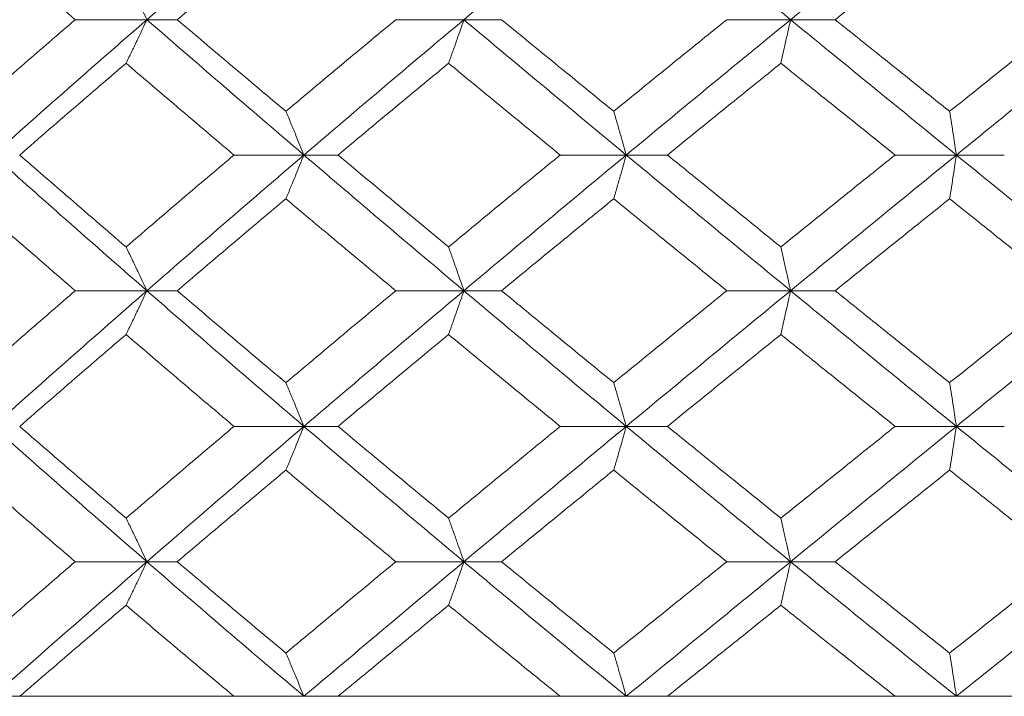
# Model space of a CAD drawing. Header units: inches. Extents: x -4 to 22.9, y -7.2 to 15.7.
# Tile 30 of 127: x -1.541 to -1.098, y 2.512 to 2.817. Entities that reach past the tile are written whole.
import ezdxf

# ---------------------------------------------------------------- set-up
doc = ezdxf.new("R2010")
doc.units = ezdxf.units.IN
doc.header["$MEASUREMENT"] = 0

msp = doc.modelspace()

# ---------------------------------------------------------------- linework, layer by layer
at = {"color": 7, "linetype": 'Continuous', "lineweight": 15}
for p, q in [((-1.48381, 2.8167), (-1.51609, 2.8167)), ((-1.48381, 2.8167), (-1.47013, 2.8167)), ((-1.34102, 2.8167), (-1.37169, 2.8167)), ((-1.34102, 2.8167), (-1.32403, 2.8167)), ((-1.19386, 2.8167), (-1.22259, 2.8167)), ((-1.19386, 2.8167), (-1.17376, 2.8167)), ((-1.41306, 2.75574), (-1.44458, 2.75574)), ((-1.41306, 2.75574), (-1.3977, 2.75574)), ((-1.26789, 2.75574), (-1.29762, 2.75574)), ((-1.26789, 2.75574), (-1.24932, 2.75574)), ((-1.11915, 2.75574), (-1.14678, 2.75574)), ((-1.11915, 2.75574), (-1.09757, 2.75574)), ((-1.48381, 2.69462), (-1.51609, 2.69462)), ((-1.48381, 2.69462), (-1.47013, 2.69462)), ((-1.34102, 2.69462), (-1.37169, 2.69462)), ((-1.34102, 2.69462), (-1.32403, 2.69462)), ((-1.19386, 2.69462), (-1.22259, 2.69462)), ((-1.19386, 2.69462), (-1.17376, 2.69462)), ((-1.41306, 2.6335), (-1.44458, 2.6335)), ((-1.41306, 2.6335), (-1.3977, 2.6335)), ((-1.26789, 2.6335), (-1.29762, 2.6335)), ((-1.26789, 2.6335), (-1.24932, 2.6335)), ((-1.11915, 2.6335), (-1.14678, 2.6335)), ((-1.11915, 2.6335), (-1.09757, 2.6335)), ((-1.48381, 2.57254), (-1.51609, 2.57254)), ((-1.48381, 2.57254), (-1.47013, 2.57254)), ((-1.34102, 2.57254), (-1.37169, 2.57254)), ((-1.34102, 2.57254), (-1.32403, 2.57254)), ((-1.19386, 2.57254), (-1.22259, 2.57254)), ((-1.19386, 2.57254), (-1.17376, 2.57254)), ((-2.41075, 2.51192), (0.52525, 2.51192)), ((-1.44458, 2.51192), (-1.5411, 2.51192)), ((-1.29762, 2.51192), (-1.3977, 2.51192)), ((-1.14678, 2.51192), (-1.24932, 2.51192)), ((-0.99371, 2.51192), (-1.09757, 2.51192))]:
    msp.add_line(p, q, dxfattribs=at)
for points, knots in [([(-1.48381, 2.8167), (-1.47069, 2.82805), (-1.4473, 2.84828), (-1.42351, 2.86846), (-1.41306, 2.87732)], [0, 0, 0, 0, 0.560759, 1, 1, 1, 1]), ([(-1.34102, 2.8167), (-1.32743, 2.82805), (-1.30319, 2.84828), (-1.27866, 2.86846), (-1.26789, 2.87732)], [0, 0, 0, 0, 0.560759, 1, 1, 1, 1]), ([(-1.19386, 2.8167), (-1.20774, 2.82805), (-1.23248, 2.84828), (-1.25708, 2.86846), (-1.26789, 2.87732)], [0, 0, 0, 0, 0.560759, 1, 1, 1, 1]), ([(-1.19386, 2.8167), (-1.17995, 2.82805), (-1.15514, 2.84828), (-1.13013, 2.86846), (-1.11915, 2.87732)], [0, 0, 0, 0, 0.560759, 1, 1, 1, 1]), ([(-1.51609, 2.8167), (-1.52502, 2.82439), (-1.54096, 2.8381), (-1.55673, 2.8518), (-1.56366, 2.85781)], [0, 0, 0, 0, 0.560476, 1, 1, 1, 1]), ([(-1.47013, 2.8167), (-1.46103, 2.82439), (-1.44481, 2.8381), (-1.42842, 2.8518), (-1.42121, 2.85781)], [0, 0, 0, 0, 0.560476, 1, 1, 1, 1]), ([(-1.17376, 2.8167), (-1.16415, 2.82439), (-1.14701, 2.8381), (-1.12978, 2.8518), (-1.1222, 2.85781)], [0, 0, 0, 0, 0.560476, 1, 1, 1, 1]), ([(-1.49319, 2.83629), (-1.49231, 2.83449), (-1.49055, 2.83089), (-1.48742, 2.82438), (-1.48518, 2.81962), (-1.48381, 2.8167)], [0, 0, 0, 0, 0.279356, 0.558712, 1, 1, 1, 1]), ([(-1.56366, 2.77543), (-1.55483, 2.78314), (-1.53907, 2.79691), (-1.52311, 2.81065), (-1.51609, 2.8167)], [0, 0, 0, 0, 0.560339, 1, 1, 1, 1]), ([(-1.55308, 2.75574), (-1.54025, 2.76714), (-1.51737, 2.78748), (-1.49406, 2.80778), (-1.48381, 2.8167)], [0, 0, 0, 0, 0.560458, 1, 1, 1, 1]), ([(-1.49319, 2.79707), (-1.49231, 2.79887), (-1.49055, 2.80248), (-1.48742, 2.809), (-1.48518, 2.81377), (-1.48381, 2.8167)], [0, 0, 0, 0, 0.2791678, 0.5583356, 1, 1, 1, 1]), ([(-1.41306, 2.75574), (-1.42636, 2.76714), (-1.4501, 2.78748), (-1.47352, 2.80778), (-1.48381, 2.8167)], [0, 0, 0, 0, 0.560458, 1, 1, 1, 1]), ([(-1.42121, 2.77543), (-1.43038, 2.78314), (-1.44676, 2.79691), (-1.46299, 2.81065), (-1.47013, 2.8167)], [0, 0, 0, 0, 0.560339, 1, 1, 1, 1]), ([(-1.42121, 2.77543), (-1.412, 2.78314), (-1.39557, 2.79691), (-1.37898, 2.81065), (-1.37169, 2.8167)], [0, 0, 0, 0, 0.560339, 1, 1, 1, 1]), ([(-1.41306, 2.75574), (-1.39969, 2.76714), (-1.37583, 2.78748), (-1.35165, 2.80778), (-1.34102, 2.8167)], [0, 0, 0, 0, 0.560458, 1, 1, 1, 1]), ([(-1.34792, 2.79707), (-1.34727, 2.79887), (-1.34598, 2.80248), (-1.34367, 2.809), (-1.34203, 2.81377), (-1.34102, 2.8167)], [0, 0, 0, 0, 0.279168, 0.558336, 1, 1, 1, 1]), ([(-1.26789, 2.75574), (-1.28161, 2.76714), (-1.30609, 2.78748), (-1.33035, 2.80778), (-1.34102, 2.8167)], [0, 0, 0, 0, 0.560458, 1, 1, 1, 1]), ([(-1.27352, 2.77543), (-1.28298, 2.78314), (-1.29986, 2.79691), (-1.31665, 2.81065), (-1.32403, 2.8167)], [0, 0, 0, 0, 0.560339, 1, 1, 1, 1]), ([(-1.27352, 2.77543), (-1.26404, 2.78314), (-1.24711, 2.79691), (-1.23008, 2.81065), (-1.22259, 2.8167)], [0, 0, 0, 0, 0.560339, 1, 1, 1, 1]), ([(-1.26789, 2.75574), (-1.25412, 2.76714), (-1.22955, 2.78748), (-1.20476, 2.80778), (-1.19386, 2.8167)], [0, 0, 0, 0, 0.560458, 1, 1, 1, 1]), ([(-1.19821, 2.79707), (-1.1978, 2.79887), (-1.19699, 2.80248), (-1.19554, 2.809), (-1.1945, 2.81377), (-1.19386, 2.8167)], [0, 0, 0, 0, 0.279168, 0.558336, 1, 1, 1, 1]), ([(-1.11915, 2.75574), (-1.13314, 2.76714), (-1.1581, 2.78748), (-1.18294, 2.80778), (-1.19386, 2.8167)], [0, 0, 0, 0, 0.560458, 1, 1, 1, 1]), ([(-1.1222, 2.77543), (-1.13185, 2.78314), (-1.14906, 2.79691), (-1.16622, 2.81065), (-1.17376, 2.8167)], [0, 0, 0, 0, 0.560339, 1, 1, 1, 1]), ([(-1.1222, 2.77543), (-1.11255, 2.78314), (-1.09532, 2.79691), (-1.07802, 2.81065), (-1.07042, 2.8167)], [0, 0, 0, 0, 0.560339, 1, 1, 1, 1]), ([(-1.11915, 2.75574), (-1.10513, 2.76714), (-1.08013, 2.78748), (-1.055, 2.80778), (-1.04395, 2.8167)], [0, 0, 0, 0, 0.560458, 1, 1, 1, 1]), ([(-1.5411, 2.75574), (-1.53221, 2.76346), (-1.51633, 2.77725), (-1.50025, 2.79101), (-1.49319, 2.79707)], [0, 0, 0, 0, 0.5602736, 1, 1, 1, 1]), ([(-1.44458, 2.75574), (-1.4537, 2.76346), (-1.46997, 2.77725), (-1.4861, 2.79101), (-1.49319, 2.79707)], [0, 0, 0, 0, 0.560274, 1, 1, 1, 1]), ([(-1.3977, 2.75574), (-1.38845, 2.76346), (-1.37192, 2.77725), (-1.35525, 2.79101), (-1.34792, 2.79707)], [0, 0, 0, 0, 0.5602736, 1, 1, 1, 1]), ([(-1.29762, 2.75574), (-1.30705, 2.76346), (-1.32386, 2.77725), (-1.34057, 2.79101), (-1.34792, 2.79707)], [0, 0, 0, 0, 0.560274, 1, 1, 1, 1]), ([(-1.24932, 2.75574), (-1.2398, 2.76346), (-1.22281, 2.77725), (-1.20573, 2.79101), (-1.19821, 2.79707)], [0, 0, 0, 0, 0.560274, 1, 1, 1, 1]), ([(-1.14678, 2.75574), (-1.1564, 2.76346), (-1.17358, 2.77725), (-1.19069, 2.79101), (-1.19821, 2.79707)], [0, 0, 0, 0, 0.560274, 1, 1, 1, 1]), ([(-1.42121, 2.77543), (-1.42044, 2.77362), (-1.41892, 2.77001), (-1.4162, 2.76347), (-1.41425, 2.75868), (-1.41306, 2.75574)], [0, 0, 0, 0, 0.27887, 0.557739, 1, 1, 1, 1]), ([(-1.27352, 2.77543), (-1.27299, 2.77362), (-1.27193, 2.77001), (-1.27005, 2.76347), (-1.26871, 2.75868), (-1.26789, 2.75574)], [0, 0, 0, 0, 0.27887, 0.557739, 1, 1, 1, 1]), ([(-1.1222, 2.77543), (-1.12192, 2.77362), (-1.12135, 2.77001), (-1.12032, 2.76347), (-1.1196, 2.75868), (-1.11915, 2.75574)], [0, 0, 0, 0, 0.2788696, 0.5577393, 1, 1, 1, 1]), ([(-1.48381, 2.69462), (-1.49685, 2.70604), (-1.52013, 2.72642), (-1.54301, 2.74678), (-1.55308, 2.75574)], [0, 0, 0, 0, 0.560155, 1, 1, 1, 1]), ([(-1.49319, 2.71434), (-1.50218, 2.72207), (-1.51824, 2.73588), (-1.53412, 2.74967), (-1.5411, 2.75574)], [0, 0, 0, 0, 0.5601361, 1, 1, 1, 1]), ([(-1.49319, 2.71434), (-1.48416, 2.72207), (-1.46804, 2.73588), (-1.45174, 2.74967), (-1.44458, 2.75574)], [0, 0, 0, 0, 0.560136, 1, 1, 1, 1]), ([(-1.48381, 2.69462), (-1.4707, 2.70604), (-1.44728, 2.72642), (-1.42351, 2.74678), (-1.41306, 2.75574)], [0, 0, 0, 0, 0.560155, 1, 1, 1, 1]), ([(-1.42121, 2.73604), (-1.42045, 2.73784), (-1.41892, 2.74146), (-1.4162, 2.74801), (-1.41425, 2.7528), (-1.41306, 2.75574)], [0, 0, 0, 0, 0.2787754, 0.5575509, 1, 1, 1, 1]), ([(-1.34102, 2.69462), (-1.35455, 2.70604), (-1.3787, 2.72642), (-1.40256, 2.74678), (-1.41306, 2.75574)], [0, 0, 0, 0, 0.5601553, 1, 1, 1, 1]), ([(-1.34792, 2.71434), (-1.35725, 2.72207), (-1.37391, 2.73588), (-1.39043, 2.74967), (-1.3977, 2.75574)], [0, 0, 0, 0, 0.560136, 1, 1, 1, 1]), ([(-1.34792, 2.71434), (-1.33856, 2.72207), (-1.32186, 2.73588), (-1.30503, 2.74967), (-1.29762, 2.75574)], [0, 0, 0, 0, 0.560136, 1, 1, 1, 1]), ([(-1.34102, 2.69462), (-1.32743, 2.70604), (-1.30318, 2.72642), (-1.27867, 2.74678), (-1.26789, 2.75574)], [0, 0, 0, 0, 0.560155, 1, 1, 1, 1]), ([(-1.27352, 2.73604), (-1.27299, 2.73784), (-1.27194, 2.74146), (-1.27005, 2.74801), (-1.26871, 2.7528), (-1.26789, 2.75574)], [0, 0, 0, 0, 0.278775, 0.557551, 1, 1, 1, 1]), ([(-1.19386, 2.69462), (-1.20773, 2.70604), (-1.2325, 2.72642), (-1.25708, 2.74678), (-1.26789, 2.75574)], [0, 0, 0, 0, 0.560155, 1, 1, 1, 1]), ([(-1.19821, 2.71434), (-1.20778, 2.72207), (-1.22485, 2.73588), (-1.24184, 2.74967), (-1.24932, 2.75574)], [0, 0, 0, 0, 0.560136, 1, 1, 1, 1]), ([(-1.19821, 2.71434), (-1.18863, 2.72207), (-1.17153, 2.73588), (-1.15434, 2.74967), (-1.14678, 2.75574)], [0, 0, 0, 0, 0.5601361, 1, 1, 1, 1]), ([(-1.19386, 2.69462), (-1.17995, 2.70604), (-1.15512, 2.72642), (-1.13014, 2.74678), (-1.11915, 2.75574)], [0, 0, 0, 0, 0.5601553, 1, 1, 1, 1]), ([(-1.1222, 2.73604), (-1.12192, 2.73784), (-1.12135, 2.74146), (-1.12033, 2.74801), (-1.1196, 2.7528), (-1.11915, 2.75574)], [0, 0, 0, 0, 0.278775, 0.557551, 1, 1, 1, 1]), ([(-1.04395, 2.69462), (-1.05802, 2.70604), (-1.08312, 2.72642), (-1.10814, 2.74678), (-1.11915, 2.75574)], [0, 0, 0, 0, 0.560155, 1, 1, 1, 1]), ([(-1.51609, 2.69462), (-1.52502, 2.70235), (-1.54096, 2.71616), (-1.55672, 2.72996), (-1.56366, 2.73604)], [0, 0, 0, 0, 0.560071, 1, 1, 1, 1]), ([(-1.47013, 2.69462), (-1.46104, 2.70235), (-1.44481, 2.71616), (-1.42842, 2.72996), (-1.42121, 2.73604)], [0, 0, 0, 0, 0.560071, 1, 1, 1, 1]), ([(-1.37169, 2.69462), (-1.38097, 2.70235), (-1.39754, 2.71616), (-1.41398, 2.72996), (-1.42121, 2.73604)], [0, 0, 0, 0, 0.560071, 1, 1, 1, 1]), ([(-1.32403, 2.69462), (-1.31463, 2.70235), (-1.29785, 2.71616), (-1.28095, 2.72996), (-1.27352, 2.73604)], [0, 0, 0, 0, 0.560071, 1, 1, 1, 1]), ([(-1.22259, 2.69462), (-1.23212, 2.70235), (-1.24914, 2.71616), (-1.26607, 2.72996), (-1.27352, 2.73604)], [0, 0, 0, 0, 0.560071, 1, 1, 1, 1]), ([(-1.17376, 2.69462), (-1.16416, 2.70235), (-1.147, 2.71616), (-1.12978, 2.72996), (-1.1222, 2.73604)], [0, 0, 0, 0, 0.5600706, 1, 1, 1, 1]), ([(-1.07042, 2.69462), (-1.0801, 2.70235), (-1.09738, 2.71616), (-1.11462, 2.72996), (-1.1222, 2.73604)], [0, 0, 0, 0, 0.560071, 1, 1, 1, 1]), ([(-1.49319, 2.71434), (-1.49231, 2.71253), (-1.49055, 2.70892), (-1.48742, 2.70236), (-1.48519, 2.69756), (-1.48381, 2.69462)], [0, 0, 0, 0, 0.278676, 0.557352, 1, 1, 1, 1]), ([(-1.34792, 2.71434), (-1.34727, 2.71253), (-1.34598, 2.70892), (-1.34368, 2.70236), (-1.34203, 2.69756), (-1.34102, 2.69462)], [0, 0, 0, 0, 0.278676, 0.557352, 1, 1, 1, 1]), ([(-1.19821, 2.71434), (-1.1978, 2.71253), (-1.19699, 2.70892), (-1.19554, 2.70236), (-1.1945, 2.69756), (-1.19386, 2.69462)], [0, 0, 0, 0, 0.278676, 0.5573521, 1, 1, 1, 1]), ([(-1.56366, 2.6532), (-1.55483, 2.66093), (-1.53906, 2.67473), (-1.52311, 2.68854), (-1.51609, 2.69462)], [0, 0, 0, 0, 0.559933, 1, 1, 1, 1]), ([(-1.55308, 2.6335), (-1.54026, 2.6449), (-1.51735, 2.66527), (-1.49406, 2.68565), (-1.48381, 2.69462)], [0, 0, 0, 0, 0.559853, 1, 1, 1, 1]), ([(-1.49319, 2.6749), (-1.49231, 2.6767), (-1.49055, 2.68032), (-1.48742, 2.68688), (-1.48519, 2.69167), (-1.48381, 2.69462)], [0, 0, 0, 0, 0.278676, 0.557352, 1, 1, 1, 1]), ([(-1.41306, 2.6335), (-1.42636, 2.6449), (-1.45012, 2.66527), (-1.47351, 2.68565), (-1.48381, 2.69462)], [0, 0, 0, 0, 0.559853, 1, 1, 1, 1]), ([(-1.42121, 2.6532), (-1.43038, 2.66093), (-1.44677, 2.67473), (-1.46299, 2.68854), (-1.47013, 2.69462)], [0, 0, 0, 0, 0.559933, 1, 1, 1, 1]), ([(-1.42121, 2.6532), (-1.412, 2.66093), (-1.39556, 2.67473), (-1.37898, 2.68854), (-1.37169, 2.69462)], [0, 0, 0, 0, 0.559933, 1, 1, 1, 1]), ([(-1.41306, 2.6335), (-1.39969, 2.6449), (-1.37582, 2.66527), (-1.35165, 2.68565), (-1.34102, 2.69462)], [0, 0, 0, 0, 0.559853, 1, 1, 1, 1]), ([(-1.34792, 2.6749), (-1.34727, 2.6767), (-1.34598, 2.68032), (-1.34368, 2.68688), (-1.34203, 2.69167), (-1.34102, 2.69462)], [0, 0, 0, 0, 0.278676, 0.557352, 1, 1, 1, 1]), ([(-1.26789, 2.6335), (-1.2816, 2.6449), (-1.3061, 2.66527), (-1.33035, 2.68565), (-1.34102, 2.69462)], [0, 0, 0, 0, 0.559853, 1, 1, 1, 1]), ([(-1.27352, 2.6532), (-1.28298, 2.66093), (-1.29987, 2.67473), (-1.31665, 2.68854), (-1.32403, 2.69462)], [0, 0, 0, 0, 0.559933, 1, 1, 1, 1]), ([(-1.27352, 2.6532), (-1.26404, 2.66093), (-1.24711, 2.67473), (-1.23008, 2.68854), (-1.22259, 2.69462)], [0, 0, 0, 0, 0.559933, 1, 1, 1, 1]), ([(-1.26789, 2.6335), (-1.25412, 2.6449), (-1.22954, 2.66527), (-1.20476, 2.68565), (-1.19386, 2.69462)], [0, 0, 0, 0, 0.559853, 1, 1, 1, 1]), ([(-1.19821, 2.6749), (-1.1978, 2.6767), (-1.19699, 2.68032), (-1.19554, 2.68688), (-1.1945, 2.69167), (-1.19386, 2.69462)], [0, 0, 0, 0, 0.278676, 0.557352, 1, 1, 1, 1]), ([(-1.11915, 2.6335), (-1.13313, 2.6449), (-1.15811, 2.66527), (-1.18294, 2.68565), (-1.19386, 2.69462)], [0, 0, 0, 0, 0.559853, 1, 1, 1, 1]), ([(-1.1222, 2.6532), (-1.13185, 2.66093), (-1.14906, 2.67473), (-1.16622, 2.68854), (-1.17376, 2.69462)], [0, 0, 0, 0, 0.559933, 1, 1, 1, 1]), ([(-1.1222, 2.6532), (-1.11255, 2.66093), (-1.09531, 2.67473), (-1.07803, 2.68854), (-1.07042, 2.69462)], [0, 0, 0, 0, 0.559933, 1, 1, 1, 1]), ([(-1.11915, 2.6335), (-1.10514, 2.6449), (-1.08011, 2.66527), (-1.055, 2.68565), (-1.04395, 2.69462)], [0, 0, 0, 0, 0.559853, 1, 1, 1, 1]), ([(-1.5411, 2.6335), (-1.53221, 2.64122), (-1.51632, 2.65502), (-1.50026, 2.66882), (-1.49319, 2.6749)], [0, 0, 0, 0, 0.559868, 1, 1, 1, 1]), ([(-1.44458, 2.6335), (-1.45369, 2.64122), (-1.46998, 2.65502), (-1.48609, 2.66882), (-1.49319, 2.6749)], [0, 0, 0, 0, 0.559868, 1, 1, 1, 1]), ([(-1.3977, 2.6335), (-1.38845, 2.64122), (-1.37191, 2.65502), (-1.35525, 2.66882), (-1.34792, 2.6749)], [0, 0, 0, 0, 0.559868, 1, 1, 1, 1]), ([(-1.29762, 2.6335), (-1.30704, 2.64122), (-1.32387, 2.65502), (-1.34057, 2.66882), (-1.34792, 2.6749)], [0, 0, 0, 0, 0.559868, 1, 1, 1, 1]), ([(-1.24932, 2.6335), (-1.2398, 2.64122), (-1.22281, 2.65502), (-1.20573, 2.66882), (-1.19821, 2.6749)], [0, 0, 0, 0, 0.5598675, 1, 1, 1, 1]), ([(-1.14678, 2.6335), (-1.1564, 2.64122), (-1.17358, 2.65502), (-1.19068, 2.66882), (-1.19821, 2.6749)], [0, 0, 0, 0, 0.559868, 1, 1, 1, 1]), ([(-1.42121, 2.6532), (-1.42045, 2.65139), (-1.41892, 2.64778), (-1.4162, 2.64123), (-1.41425, 2.63644), (-1.41306, 2.6335)], [0, 0, 0, 0, 0.278775, 0.557551, 1, 1, 1, 1]), ([(-1.27352, 2.6532), (-1.27299, 2.65139), (-1.27194, 2.64778), (-1.27005, 2.64123), (-1.26871, 2.63644), (-1.26789, 2.6335)], [0, 0, 0, 0, 0.2787754, 0.5575509, 1, 1, 1, 1]), ([(-1.1222, 2.6532), (-1.12192, 2.65139), (-1.12135, 2.64778), (-1.12033, 2.64123), (-1.1196, 2.63644), (-1.11915, 2.6335)], [0, 0, 0, 0, 0.278775, 0.557551, 1, 1, 1, 1]), ([(-1.48381, 2.57254), (-1.49685, 2.5839), (-1.52014, 2.6042), (-1.54301, 2.62454), (-1.55308, 2.6335)], [0, 0, 0, 0, 0.55955, 1, 1, 1, 1]), ([(-1.49319, 2.59217), (-1.50218, 2.59988), (-1.51824, 2.61364), (-1.53412, 2.62743), (-1.5411, 2.6335)], [0, 0, 0, 0, 0.55973, 1, 1, 1, 1]), ([(-1.49319, 2.59217), (-1.48416, 2.59988), (-1.46803, 2.61364), (-1.45175, 2.62743), (-1.44458, 2.6335)], [0, 0, 0, 0, 0.55973, 1, 1, 1, 1]), ([(-1.48381, 2.57254), (-1.4707, 2.5839), (-1.44727, 2.6042), (-1.42352, 2.62454), (-1.41306, 2.6335)], [0, 0, 0, 0, 0.55955, 1, 1, 1, 1]), ([(-1.42121, 2.61381), (-1.42044, 2.61561), (-1.41892, 2.61923), (-1.4162, 2.62577), (-1.41425, 2.63056), (-1.41306, 2.6335)], [0, 0, 0, 0, 0.27887, 0.557739, 1, 1, 1, 1]), ([(-1.34102, 2.57254), (-1.35454, 2.5839), (-1.37871, 2.6042), (-1.40256, 2.62454), (-1.41306, 2.6335)], [0, 0, 0, 0, 0.55955, 1, 1, 1, 1]), ([(-1.34792, 2.59217), (-1.35725, 2.59988), (-1.37391, 2.61364), (-1.39043, 2.62743), (-1.3977, 2.6335)], [0, 0, 0, 0, 0.55973, 1, 1, 1, 1]), ([(-1.34792, 2.59217), (-1.33856, 2.59988), (-1.32185, 2.61364), (-1.30503, 2.62743), (-1.29762, 2.6335)], [0, 0, 0, 0, 0.55973, 1, 1, 1, 1]), ([(-1.34102, 2.57254), (-1.32744, 2.5839), (-1.30316, 2.6042), (-1.27867, 2.62454), (-1.26789, 2.6335)], [0, 0, 0, 0, 0.55955, 1, 1, 1, 1]), ([(-1.27352, 2.61381), (-1.27299, 2.61561), (-1.27193, 2.61923), (-1.27005, 2.62577), (-1.26871, 2.63056), (-1.26789, 2.6335)], [0, 0, 0, 0, 0.27887, 0.557739, 1, 1, 1, 1]), ([(-1.19386, 2.57254), (-1.20773, 2.5839), (-1.23251, 2.6042), (-1.25707, 2.62454), (-1.26789, 2.6335)], [0, 0, 0, 0, 0.55955, 1, 1, 1, 1]), ([(-1.19821, 2.59217), (-1.20777, 2.59988), (-1.22486, 2.61364), (-1.24184, 2.62743), (-1.24932, 2.6335)], [0, 0, 0, 0, 0.55973, 1, 1, 1, 1]), ([(-1.19821, 2.59217), (-1.18863, 2.59988), (-1.17152, 2.61364), (-1.15434, 2.62743), (-1.14678, 2.6335)], [0, 0, 0, 0, 0.55973, 1, 1, 1, 1]), ([(-1.19386, 2.57254), (-1.17996, 2.5839), (-1.15511, 2.6042), (-1.13014, 2.62454), (-1.11915, 2.6335)], [0, 0, 0, 0, 0.55955, 1, 1, 1, 1]), ([(-1.1222, 2.61381), (-1.12192, 2.61561), (-1.12135, 2.61923), (-1.12032, 2.62577), (-1.1196, 2.63056), (-1.11915, 2.6335)], [0, 0, 0, 0, 0.27887, 0.557739, 1, 1, 1, 1]), ([(-1.04395, 2.57254), (-1.05801, 2.5839), (-1.08314, 2.6042), (-1.10814, 2.62454), (-1.11915, 2.6335)], [0, 0, 0, 0, 0.55955, 1, 1, 1, 1]), ([(-1.51609, 2.57254), (-1.52502, 2.58023), (-1.54097, 2.59398), (-1.55672, 2.60775), (-1.56366, 2.61381)], [0, 0, 0, 0, 0.559665, 1, 1, 1, 1]), ([(-1.47013, 2.57254), (-1.46104, 2.58023), (-1.4448, 2.59398), (-1.42842, 2.60775), (-1.42121, 2.61381)], [0, 0, 0, 0, 0.559665, 1, 1, 1, 1]), ([(-1.37169, 2.57254), (-1.38097, 2.58023), (-1.39755, 2.59398), (-1.41398, 2.60775), (-1.42121, 2.61381)], [0, 0, 0, 0, 0.5596645, 1, 1, 1, 1]), ([(-1.32403, 2.57254), (-1.31464, 2.58023), (-1.29784, 2.59398), (-1.28096, 2.60775), (-1.27352, 2.61381)], [0, 0, 0, 0, 0.559665, 1, 1, 1, 1]), ([(-1.22259, 2.57254), (-1.23212, 2.58023), (-1.24915, 2.59398), (-1.26607, 2.60775), (-1.27352, 2.61381)], [0, 0, 0, 0, 0.5596645, 1, 1, 1, 1]), ([(-1.17376, 2.57254), (-1.16416, 2.58023), (-1.147, 2.59398), (-1.12978, 2.60775), (-1.1222, 2.61381)], [0, 0, 0, 0, 0.559665, 1, 1, 1, 1]), ([(-1.07042, 2.57254), (-1.0801, 2.58023), (-1.09739, 2.59398), (-1.11462, 2.60775), (-1.1222, 2.61381)], [0, 0, 0, 0, 0.559665, 1, 1, 1, 1]), ([(-1.49319, 2.59217), (-1.49231, 2.59037), (-1.49055, 2.58676), (-1.48742, 2.58023), (-1.48518, 2.57546), (-1.48381, 2.57254)], [0, 0, 0, 0, 0.279168, 0.558336, 1, 1, 1, 1]), ([(-1.34792, 2.59217), (-1.34727, 2.59037), (-1.34598, 2.58676), (-1.34367, 2.58023), (-1.34203, 2.57546), (-1.34102, 2.57254)], [0, 0, 0, 0, 0.2791678, 0.5583356, 1, 1, 1, 1]), ([(-1.19821, 2.59217), (-1.1978, 2.59037), (-1.19699, 2.58676), (-1.19554, 2.58023), (-1.1945, 2.57546), (-1.19386, 2.57254)], [0, 0, 0, 0, 0.279168, 0.558336, 1, 1, 1, 1]), ([(-1.56366, 2.53142), (-1.55483, 2.53909), (-1.53905, 2.55278), (-1.52311, 2.5665), (-1.51609, 2.57254)], [0, 0, 0, 0, 0.559527, 1, 1, 1, 1]), ([(-1.55308, 2.51192), (-1.54026, 2.5232), (-1.51734, 2.54338), (-1.49407, 2.56362), (-1.48381, 2.57254)], [0, 0, 0, 0, 0.559248, 1, 1, 1, 1]), ([(-1.49319, 2.55294), (-1.49231, 2.55474), (-1.49055, 2.55834), (-1.48742, 2.56486), (-1.48518, 2.56962), (-1.48381, 2.57254)], [0, 0, 0, 0, 0.279356, 0.558712, 1, 1, 1, 1]), ([(-1.41306, 2.51192), (-1.42636, 2.5232), (-1.45013, 2.54338), (-1.47351, 2.56362), (-1.48381, 2.57254)], [0, 0, 0, 0, 0.559248, 1, 1, 1, 1]), ([(-1.42121, 2.53142), (-1.43038, 2.53909), (-1.44677, 2.55278), (-1.46298, 2.5665), (-1.47013, 2.57254)], [0, 0, 0, 0, 0.559527, 1, 1, 1, 1]), ([(-1.42121, 2.53142), (-1.41201, 2.53909), (-1.39556, 2.55278), (-1.37899, 2.5665), (-1.37169, 2.57254)], [0, 0, 0, 0, 0.5595273, 1, 1, 1, 1]), ([(-1.41306, 2.51192), (-1.3997, 2.5232), (-1.3758, 2.54338), (-1.35166, 2.56362), (-1.34102, 2.57254)], [0, 0, 0, 0, 0.559248, 1, 1, 1, 1]), ([(-1.34792, 2.55294), (-1.34727, 2.55474), (-1.34598, 2.55834), (-1.34367, 2.56486), (-1.34203, 2.56962), (-1.34102, 2.57254)], [0, 0, 0, 0, 0.279356, 0.558712, 1, 1, 1, 1]), ([(-1.26789, 2.51192), (-1.2816, 2.5232), (-1.30612, 2.54338), (-1.33034, 2.56362), (-1.34102, 2.57254)], [0, 0, 0, 0, 0.559248, 1, 1, 1, 1]), ([(-1.27352, 2.53142), (-1.28298, 2.53909), (-1.29988, 2.55278), (-1.31665, 2.5665), (-1.32403, 2.57254)], [0, 0, 0, 0, 0.559527, 1, 1, 1, 1]), ([(-1.27352, 2.53142), (-1.26404, 2.53909), (-1.2471, 2.55278), (-1.23008, 2.5665), (-1.22259, 2.57254)], [0, 0, 0, 0, 0.559527, 1, 1, 1, 1]), ([(-1.26789, 2.51192), (-1.25413, 2.5232), (-1.22952, 2.54338), (-1.20477, 2.56362), (-1.19386, 2.57254)], [0, 0, 0, 0, 0.559248, 1, 1, 1, 1]), ([(-1.19821, 2.55294), (-1.1978, 2.55474), (-1.19699, 2.55834), (-1.19553, 2.56486), (-1.1945, 2.56962), (-1.19386, 2.57254)], [0, 0, 0, 0, 0.279356, 0.558712, 1, 1, 1, 1]), ([(-1.11915, 2.51192), (-1.13313, 2.5232), (-1.15813, 2.54338), (-1.18293, 2.56362), (-1.19386, 2.57254)], [0, 0, 0, 0, 0.559248, 1, 1, 1, 1]), ([(-1.1222, 2.53142), (-1.13184, 2.53909), (-1.14907, 2.55278), (-1.16621, 2.5665), (-1.17376, 2.57254)], [0, 0, 0, 0, 0.559527, 1, 1, 1, 1]), ([(-1.1222, 2.53142), (-1.11255, 2.53909), (-1.0953, 2.55278), (-1.07803, 2.5665), (-1.07042, 2.57254)], [0, 0, 0, 0, 0.559527, 1, 1, 1, 1]), ([(-1.11915, 2.51192), (-1.10514, 2.5232), (-1.0801, 2.54338), (-1.05501, 2.56362), (-1.04395, 2.57254)], [0, 0, 0, 0, 0.559248, 1, 1, 1, 1]), ([(-1.5411, 2.51192), (-1.53221, 2.51956), (-1.51631, 2.53322), (-1.50026, 2.54691), (-1.49319, 2.55294)], [0, 0, 0, 0, 0.559462, 1, 1, 1, 1]), ([(-1.44458, 2.51192), (-1.45369, 2.51956), (-1.46999, 2.53322), (-1.48609, 2.54691), (-1.49319, 2.55294)], [0, 0, 0, 0, 0.559462, 1, 1, 1, 1]), ([(-1.3977, 2.51192), (-1.38845, 2.51956), (-1.37191, 2.53322), (-1.35525, 2.54691), (-1.34792, 2.55294)], [0, 0, 0, 0, 0.559462, 1, 1, 1, 1]), ([(-1.29762, 2.51192), (-1.30704, 2.51956), (-1.32388, 2.53322), (-1.34057, 2.54691), (-1.34792, 2.55294)], [0, 0, 0, 0, 0.559462, 1, 1, 1, 1]), ([(-1.24932, 2.51192), (-1.2398, 2.51956), (-1.2228, 2.53322), (-1.20573, 2.54691), (-1.19821, 2.55294)], [0, 0, 0, 0, 0.559462, 1, 1, 1, 1]), ([(-1.14678, 2.51192), (-1.1564, 2.51956), (-1.17359, 2.53322), (-1.19068, 2.54691), (-1.19821, 2.55294)], [0, 0, 0, 0, 0.559462, 1, 1, 1, 1]), ([(-1.42121, 2.53142), (-1.42044, 2.52963), (-1.41891, 2.52603), (-1.41619, 2.51955), (-1.41425, 2.51481), (-1.41306, 2.51192)], [0, 0, 0, 0, 0.279852, 0.559705, 1, 1, 1, 1]), ([(-1.27352, 2.53142), (-1.27299, 2.52963), (-1.27193, 2.52603), (-1.27005, 2.51955), (-1.26871, 2.51481), (-1.26789, 2.51192)], [0, 0, 0, 0, 0.279852, 0.559705, 1, 1, 1, 1]), ([(-1.1222, 2.53142), (-1.12192, 2.52963), (-1.12134, 2.52603), (-1.12032, 2.51955), (-1.11959, 2.51481), (-1.11915, 2.51192)], [0, 0, 0, 0, 0.2798524, 0.5597049, 1, 1, 1, 1])]:
    msp.add_open_spline(points, degree=3, knots=knots, dxfattribs=at)

doc.saveas('drawing.dxf')
